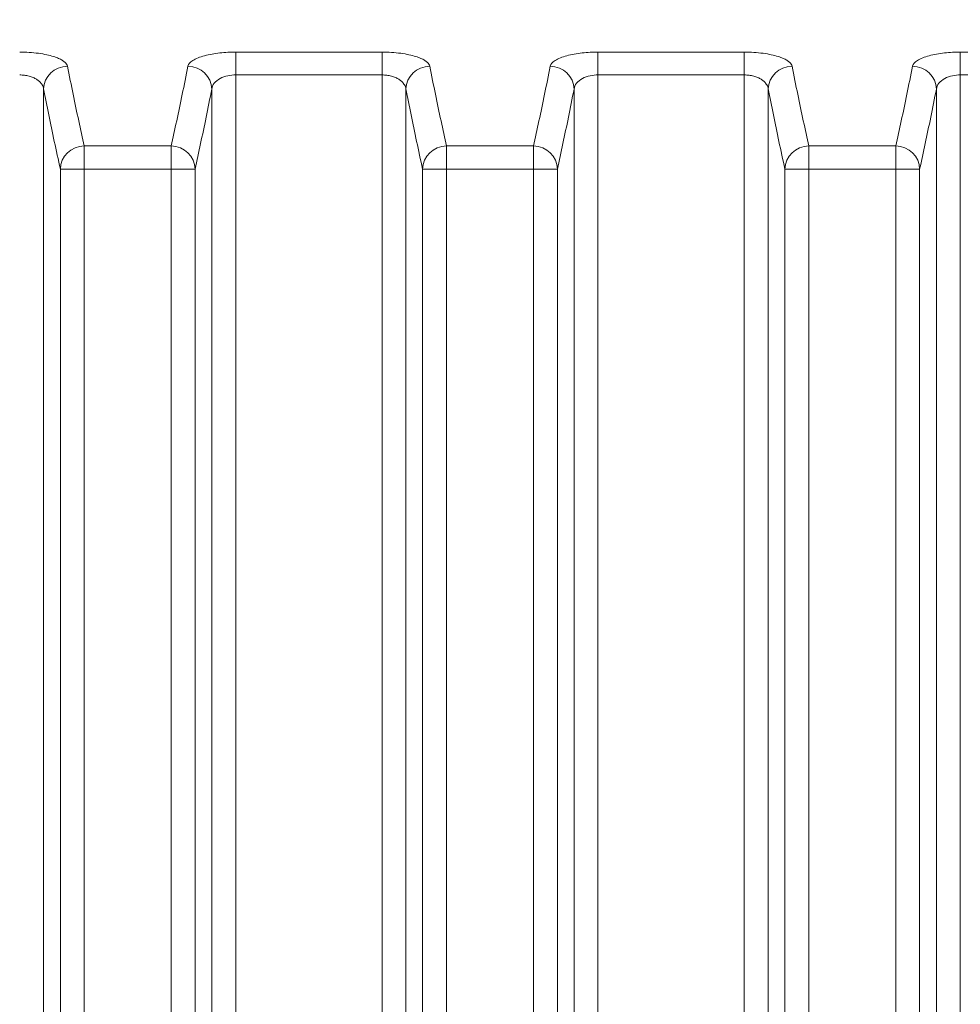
# Model space of a CAD drawing. Header units: millimetres. Extents: x 5 to 589, y 5 to 415.
# Tile 30 of 256: x 219 to 230, y 219 to 231. Entities that reach past the tile are written whole.
import ezdxf

# ---------------------------------------------------------------- set-up
doc = ezdxf.new("R2010")
doc.units = ezdxf.units.MM
doc.layers.add('Sichtbar schmal (ISO)', color=7, linetype='Continuous', lineweight=18)
doc.layers.add('Symbol (ISO)', color=7, linetype='Continuous', lineweight=25)
doc.styles.add('Notiztext (ISO)', font='isocpeur.ttf')
doc.dimstyles.new('Standard - Methode 1b (ISO)$7', dxfattribs={"dimtxt": 3.5, "dimasz": 2.5, "dimexe": 2, "dimexo": 0, "dimgap": 0.762, "dimtad": 1, "dimtoh": 1, "dimdsep": 46, "dimtxsty": 'Notiztext (ISO)', "dimcen": 0.09, "dimdle": 10, "dimclrd": 256, "dimclre": 256, "dimclrt": 256, "dimazin": 2, "dimtfac": 1, "dimtmove": 0, "dimatfit": 3, "dimfxl": 1, "dimtolj": 1, "dimlwd": -1, "dimlwe": -1, "dimarcsym": 0})

msp = doc.modelspace()

# ---------------------------------------------------------------- linework, layer by layer
at = {"layer": 'Sichtbar schmal (ISO)'}
for p, q in [((223.05492502, 230.78911802), (221.22009613, 230.78911802)), ((221.22009613, 230.78911802), (221.22009613, 230.50306366)), ((223.05492502, 230.78911802), (223.05492502, 230.50306366)), ((227.59787559, 230.78911802), (225.76304671, 230.78911802)), ((225.76304671, 230.78911802), (225.76304671, 230.50306366)), ((227.59787559, 230.78911802), (227.59787559, 230.50306366)), ((232.14082617, 230.78911802), (230.30599728, 230.78911802)), ((230.30599728, 230.78911802), (230.30599728, 230.50306366)), ((223.05492502, 230.50306366), (221.22009613, 230.50306366)), ((221.22009613, 230.50306366), (221.22009613, 209.06077019)), ((223.05492502, 209.06079732), (223.05492502, 230.50306366)), ((227.59787559, 230.50306366), (225.76304671, 230.50306366)), ((225.76304671, 230.50306366), (225.76304671, 209.06083172)), ((227.59787559, 209.06084827), (227.59787559, 230.50306366)), ((232.14082617, 230.50306366), (230.30599728, 230.50306366)), ((230.30599728, 230.50306366), (230.30599728, 209.06085774)), ((218.81141485, 209.58387044), (218.81141486, 230.32659279)), ((220.92065663, 230.326491), (220.92065571, 209.58390856)), ((223.35436521, 209.5839552), (223.35436543, 230.32659279)), ((225.46360721, 230.326491), (225.46360628, 209.58398543)), ((227.89731578, 209.58401048), (227.897316, 230.32659279)), ((230.00655778, 230.326491), (230.00655685, 209.5840236)), ((219.32104857, 229.61177715), (220.41102201, 229.61177715)), ((219.32104857, 229.3223765), (219.32104857, 229.61177715)), ((220.41102201, 229.61177715), (220.41102201, 229.3223765)), ((223.86399914, 229.61177715), (224.95397259, 229.61177715)), ((223.86399914, 229.3223765), (223.86399914, 229.61177715)), ((224.95397259, 229.61177715), (224.95397259, 229.3223765)), ((228.40694971, 229.61177715), (229.49692316, 229.61177715)), ((228.40694971, 229.3223765), (228.40694971, 229.61177715)), ((229.49692316, 229.61177715), (229.49692316, 229.3223765)), ((219.02160813, 229.3223765), (219.32104857, 229.3223765)), ((219.02160813, 229.3223765), (219.02160816, 211.84875527)), ((219.32104857, 229.3223765), (220.41102201, 229.3223765)), ((219.32104857, 229.3223765), (219.32104857, 211.84875504)), ((220.41102201, 211.84878418), (220.41102201, 229.3223765)), ((220.71046245, 229.3223765), (220.41102201, 229.3223765)), ((220.71046242, 211.84878439), (220.71046245, 229.3223765)), ((223.5645587, 229.3223765), (223.86399914, 229.3223765)), ((223.5645587, 229.3223765), (223.56455873, 211.84886394)), ((223.86399914, 229.3223765), (224.95397259, 229.3223765)), ((223.86399914, 229.3223765), (223.86399914, 211.84886369)), ((224.95397259, 211.84888097), (224.95397259, 229.3223765)), ((225.25341303, 229.3223765), (224.95397259, 229.3223765)), ((225.25341301, 211.84888118), (225.25341303, 229.3223765)), ((228.10750928, 229.3223765), (228.40694971, 229.3223765)), ((228.10750928, 229.3223765), (228.10750933, 211.84889366)), ((228.40694971, 229.3223765), (228.4069497, 211.8488934)), ((228.40694971, 229.3223765), (229.49692316, 229.3223765)), ((229.49692315, 211.84888018), (229.49692316, 229.3223765)), ((229.7963636, 229.3223765), (229.49692316, 229.3223765)), ((229.79636353, 211.84888043), (229.7963636, 229.3223765))]:
    msp.add_line(p, q, dxfattribs=at)
for centre, major_axis, ratio, start_param, end_param in [((219.11085532, 230.32659595), (-0.2943407, -0.05799616), 0.9534210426, 4.5266935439, 6.0794012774), ((220.62121526, 230.3265957), (0.2943407, -0.05799616), 0.9534210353, 0.2034407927, 1.7564917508), ((223.6538059, 230.32659595), (-0.2943407, -0.05799616), 0.9534210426, 4.5266935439, 6.0794012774), ((225.16416584, 230.3265957), (0.2943407, -0.05799616), 0.9534210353, 0.2034407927, 1.7564917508), ((228.19675647, 230.32659595), (-0.2943407, -0.05799616), 0.9534210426, 4.5266935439, 6.0794012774), ((229.70711641, 230.3265957), (0.2943407, -0.05799616), 0.9534210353, 0.2034407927, 1.7564917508), ((219.32104857, 229.32237649), (-0.29274894, -0.06555957), 0.9629941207, 4.4999845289, 6.0546959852), ((220.41102201, 229.32237649), (0.29274894, -0.06555957), 0.9629941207, 0.2284893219, 1.7832007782), ((223.86399914, 229.32237649), (-0.29274894, -0.06555957), 0.9629941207, 4.4999845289, 6.0546959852), ((224.95397259, 229.32237649), (0.29274894, -0.06555957), 0.9629941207, 0.2284893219, 1.7832007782), ((228.40694972, 229.32237649), (-0.29274894, -0.06555957), 0.9629941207, 4.4999845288, 6.0546959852), ((229.49692316, 229.32237649), (0.29274894, -0.06555957), 0.9629941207, 0.2284893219, 1.7832007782)]:
    msp.add_ellipse(centre, major_axis=major_axis, ratio=ratio, start_param=start_param, end_param=end_param, dxfattribs=at)
for points in [[(218.51197445, 230.78911802), (218.55200984, 230.78911708), (218.63246186, 230.78659452), (218.74945146, 230.77507721), (218.85335027, 230.75697189), (218.93787314, 230.73468069), (219.00086461, 230.71121066), (219.04723156, 230.68738255), (219.08023038, 230.66329051), (219.10185162, 230.63881237), (219.10915583, 230.62171034), (219.11085532, 230.61310993)], [(223.05492502, 230.78911802), (223.09496053, 230.78911708), (223.17541271, 230.7865945), (223.29240233, 230.77507717), (223.39630106, 230.75697184), (223.48082382, 230.73468065), (223.54381523, 230.71121064), (223.59018215, 230.68738253), (223.62318096, 230.6632905), (223.6448022, 230.63881237), (223.65210641, 230.62171034), (223.6538059, 230.61310993)], [(227.59787559, 230.78911802), (227.6379111, 230.78911708), (227.71836329, 230.7865945), (227.83535291, 230.77507717), (227.93925164, 230.75697184), (228.0237744, 230.73468065), (228.0867658, 230.71121064), (228.13313273, 230.68738253), (228.16613153, 230.6632905), (228.18775277, 230.63881237), (228.19505698, 230.62171034), (228.19675647, 230.61310993)], [(218.81141486, 230.32659269), (218.83235987, 230.2202933), (218.87582503, 230.00330191), (218.9446798, 229.67240045), (218.9952947, 229.43987623), (219.02160813, 229.3223765)], [(223.35436543, 230.32659269), (223.37531045, 230.2202933), (223.4187756, 230.00330191), (223.48763037, 229.67240045), (223.53824527, 229.43987623), (223.5645587, 229.3223765)], [(227.897316, 230.32659269), (227.91826102, 230.2202933), (227.96172617, 230.00330191), (228.03058095, 229.67240045), (228.08119585, 229.43987623), (228.10750927, 229.3223765)]]:
    msp.add_open_spline(points, degree=3, dxfattribs=at)
for points, knots in [([(220.62121526, 230.61310998), (220.62621464, 230.63823913), (220.64754765, 230.66289655), (220.68376106, 230.68531274), (220.71997447, 230.70772893), (220.77106829, 230.7279027), (220.82995021, 230.74377693), (220.88883214, 230.75965116), (220.95550219, 230.77122146), (221.02262363, 230.77858665), (221.08974506, 230.78595185), (221.15731788, 230.78911222), (221.22009613, 230.78911802)], [0, 0, 0, 0, 0.25, 0.25, 0.25, 0.5, 0.5, 0.5, 0.75, 0.75, 0.75, 1, 1, 1, 1]), ([(225.16416584, 230.61310998), (225.16916522, 230.63823913), (225.19049823, 230.66289655), (225.22671164, 230.68531274), (225.26292505, 230.70772893), (225.31401886, 230.7279027), (225.37290079, 230.74377693), (225.43178272, 230.75965116), (225.49845277, 230.77122146), (225.5655742, 230.77858665), (225.63269564, 230.78595185), (225.70026846, 230.78911222), (225.76304671, 230.78911802)], [0, 0, 0, 0, 0.25, 0.25, 0.25, 0.5, 0.5, 0.5, 0.75, 0.75, 0.75, 1, 1, 1, 1]), ([(229.70711641, 230.61310998), (229.71211579, 230.63823913), (229.7334488, 230.66289655), (229.76966221, 230.68531274), (229.80587562, 230.70772893), (229.85696943, 230.7279027), (229.91585136, 230.74377693), (229.97473329, 230.75965116), (230.04140334, 230.77122146), (230.10852478, 230.77858665), (230.17564621, 230.78595185), (230.24321903, 230.78911222), (230.30599728, 230.78911802)], [0, 0, 0, 0, 0.25, 0.25, 0.25, 0.5, 0.5, 0.5, 0.75, 0.75, 0.75, 1, 1, 1, 1]), ([(218.51197445, 230.50306366), (218.53205326, 230.50306273), (218.5521178, 230.5017964), (218.57190928, 230.49923988), (218.59170077, 230.49668337), (218.6112108, 230.49283666), (218.62961982, 230.48788713), (218.64802884, 230.48293761), (218.66534207, 230.47688525), (218.68104421, 230.47013488), (218.69674635, 230.46338451), (218.71084116, 230.45593613), (218.72312614, 230.44829001), (218.73541113, 230.44064389), (218.74591471, 230.43280003), (218.75503102, 230.42489673), (218.76414734, 230.41699342), (218.77187207, 230.40903065), (218.7784864, 230.40102321), (218.78510072, 230.39301576), (218.79060222, 230.38496363), (218.79515206, 230.37684748), (218.7997019, 230.36873132), (218.80330347, 230.36055114), (218.80602301, 230.35217559), (218.80874253, 230.34380008), (218.81056327, 230.33522921), (218.81141485, 230.32659279)], [0, 0, 0, 0, 0.11111111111, 0.11111111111, 0.11111111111, 0.22222222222, 0.22222222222, 0.22222222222, 0.33333333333, 0.33333333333, 0.33333333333, 0.44444444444, 0.44444444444, 0.44444444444, 0.55555555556, 0.55555555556, 0.55555555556, 0.66666666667, 0.66666666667, 0.66666666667, 0.77777777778, 0.77777777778, 0.77777777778, 0.88888888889, 0.88888888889, 0.88888888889, 0.99999955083, 0.99999955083, 0.99999955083, 0.99999955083]), ([(219.11085532, 230.61310997), (219.13464118, 230.49271129), (219.15828412, 230.37533071), (219.18177848, 230.26101944), (219.20527284, 230.14670816), (219.22861861, 230.03546501), (219.25182911, 229.92725351), (219.27503962, 229.819042), (219.29811485, 229.71386337), (219.32104857, 229.61177715)], [0.00000000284, 0.00000000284, 0.00000000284, 0.00000000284, 0.33333333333, 0.33333333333, 0.33333333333, 0.66666666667, 0.66666666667, 0.66666666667, 1, 1, 1, 1]), ([(220.41102201, 229.61177715), (220.43395189, 229.71384623), (220.45702456, 229.81901261), (220.48023492, 229.92722299), (220.50344527, 230.03543337), (220.52679331, 230.1466868), (220.55028912, 230.26100495), (220.57378494, 230.37532309), (220.59742853, 230.49270685), (220.62121526, 230.61310998)], [0, 0, 0, 0, 0.33333333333, 0.33333333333, 0.33333333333, 0.66666666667, 0.66666666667, 0.66666666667, 0.99999999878, 0.99999999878, 0.99999999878, 0.99999999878]), ([(220.92065697, 230.326491), (220.92318923, 230.35205752), (220.93402452, 230.37669324), (220.95201403, 230.39911544), (220.97000431, 230.42153859), (220.99560991, 230.44174802), (221.02512441, 230.45764583), (221.05463891, 230.47354365), (221.0879502, 230.48512985), (221.12141763, 230.49250772), (221.15488505, 230.49988559), (221.18843097, 230.50305514), (221.22009613, 230.50306366)], [0.00001069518, 0.00001069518, 0.00001069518, 0.00001069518, 0.25, 0.25, 0.25, 0.5, 0.5, 0.5, 0.75, 0.75, 0.75, 1, 1, 1, 1]), ([(223.05492502, 230.50306366), (223.07500388, 230.50306273), (223.09506847, 230.50179639), (223.11485998, 230.49923987), (223.13465148, 230.49668334), (223.15416152, 230.49283663), (223.17257053, 230.4878871), (223.19097955, 230.48293756), (223.20829277, 230.4768852), (223.22399489, 230.47013483), (223.23969702, 230.46338446), (223.2537918, 230.45593608), (223.26607678, 230.44828997), (223.27836175, 230.44064386), (223.28886532, 230.43280001), (223.29798162, 230.4248967), (223.30709793, 230.4169934), (223.31482266, 230.40903064), (223.32143698, 230.40102319), (223.32805131, 230.39301575), (223.3335528, 230.38496362), (223.33810264, 230.37684747), (223.34265248, 230.36873131), (223.34625404, 230.36055113), (223.34897358, 230.35217558), (223.35169311, 230.34380007), (223.35351384, 230.33522921), (223.35436542, 230.32659279)], [0, 0, 0, 0, 0.11111111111, 0.11111111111, 0.11111111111, 0.22222222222, 0.22222222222, 0.22222222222, 0.33333333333, 0.33333333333, 0.33333333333, 0.44444444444, 0.44444444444, 0.44444444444, 0.55555555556, 0.55555555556, 0.55555555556, 0.66666666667, 0.66666666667, 0.66666666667, 0.77777777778, 0.77777777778, 0.77777777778, 0.88888888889, 0.88888888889, 0.88888888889, 0.99999955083, 0.99999955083, 0.99999955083, 0.99999955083]), ([(223.6538059, 230.61310997), (223.67759175, 230.49271129), (223.70123469, 230.37533071), (223.72472905, 230.26101944), (223.74822341, 230.14670816), (223.77156918, 230.03546501), (223.79477969, 229.92725351), (223.81799019, 229.819042), (223.84106542, 229.71386337), (223.86399914, 229.61177715)], [0.00000000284, 0.00000000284, 0.00000000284, 0.00000000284, 0.33333333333, 0.33333333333, 0.33333333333, 0.66666666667, 0.66666666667, 0.66666666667, 1, 1, 1, 1]), ([(224.95397259, 229.61177715), (224.97690246, 229.71384623), (224.99997513, 229.81901261), (225.02318549, 229.92722299), (225.04639585, 230.03543337), (225.06974388, 230.1466868), (225.0932397, 230.26100495), (225.11673551, 230.37532309), (225.14037911, 230.49270685), (225.16416583, 230.61310998)], [0, 0, 0, 0, 0.33333333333, 0.33333333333, 0.33333333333, 0.66666666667, 0.66666666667, 0.66666666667, 0.99999999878, 0.99999999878, 0.99999999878, 0.99999999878]), ([(225.46360755, 230.326491), (225.4661398, 230.35205752), (225.4769751, 230.37669324), (225.49496461, 230.39911544), (225.51295489, 230.42153859), (225.53856049, 230.44174802), (225.56807499, 230.45764583), (225.59758949, 230.47354365), (225.63090077, 230.48512985), (225.6643682, 230.49250772), (225.69783563, 230.49988559), (225.73138154, 230.50305514), (225.76304671, 230.50306366)], [0.00001069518, 0.00001069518, 0.00001069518, 0.00001069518, 0.25, 0.25, 0.25, 0.5, 0.5, 0.5, 0.75, 0.75, 0.75, 1, 1, 1, 1]), ([(227.59787559, 230.50306366), (227.61795446, 230.50306273), (227.63801904, 230.50179639), (227.65781055, 230.49923987), (227.67760206, 230.49668334), (227.69711209, 230.49283663), (227.71552111, 230.4878871), (227.73393012, 230.48293756), (227.75124334, 230.4768852), (227.76694547, 230.47013483), (227.78264759, 230.46338446), (227.79674238, 230.45593608), (227.80902735, 230.44828997), (227.82131232, 230.44064386), (227.83181589, 230.43280001), (227.8409322, 230.4248967), (227.8500485, 230.4169934), (227.85777323, 230.40903064), (227.86438756, 230.40102319), (227.87100188, 230.39301575), (227.87650337, 230.38496362), (227.88105321, 230.37684747), (227.88560306, 230.36873131), (227.88920462, 230.36055113), (227.89192415, 230.35217558), (227.89464368, 230.34380007), (227.89646442, 230.33522921), (227.89731599, 230.32659279)], [0, 0, 0, 0, 0.11111111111, 0.11111111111, 0.11111111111, 0.22222222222, 0.22222222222, 0.22222222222, 0.33333333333, 0.33333333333, 0.33333333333, 0.44444444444, 0.44444444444, 0.44444444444, 0.55555555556, 0.55555555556, 0.55555555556, 0.66666666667, 0.66666666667, 0.66666666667, 0.77777777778, 0.77777777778, 0.77777777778, 0.88888888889, 0.88888888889, 0.88888888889, 0.99999955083, 0.99999955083, 0.99999955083, 0.99999955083]), ([(228.19675647, 230.61310997), (228.22054232, 230.49271129), (228.24418527, 230.37533071), (228.26767963, 230.26101944), (228.29117398, 230.14670816), (228.31451976, 230.03546501), (228.33773026, 229.92725351), (228.36094076, 229.819042), (228.38401599, 229.71386337), (228.40694971, 229.61177715)], [0.00000000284, 0.00000000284, 0.00000000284, 0.00000000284, 0.33333333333, 0.33333333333, 0.33333333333, 0.66666666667, 0.66666666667, 0.66666666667, 1, 1, 1, 1]), ([(229.49692316, 229.61177715), (229.51985303, 229.71384623), (229.54292571, 229.81901261), (229.56613606, 229.92722299), (229.58934642, 230.03543337), (229.61269446, 230.1466868), (229.63619027, 230.26100495), (229.65968609, 230.37532309), (229.68332968, 230.49270685), (229.70711641, 230.61310998)], [0, 0, 0, 0, 0.33333333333, 0.33333333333, 0.33333333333, 0.66666666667, 0.66666666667, 0.66666666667, 0.99999999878, 0.99999999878, 0.99999999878, 0.99999999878]), ([(230.00655812, 230.326491), (230.00909037, 230.35205752), (230.01992567, 230.37669324), (230.03791518, 230.39911544), (230.05590546, 230.42153859), (230.08151106, 230.44174802), (230.11102556, 230.45764583), (230.14054006, 230.47354365), (230.17385135, 230.48512985), (230.20731877, 230.49250772), (230.2407862, 230.49988559), (230.27433212, 230.50305514), (230.30599728, 230.50306366)], [0.00001069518, 0.00001069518, 0.00001069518, 0.00001069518, 0.25, 0.25, 0.25, 0.5, 0.5, 0.5, 0.75, 0.75, 0.75, 1, 1, 1, 1]), ([(220.71046245, 229.3223765), (220.73402023, 229.42757115), (220.75749242, 229.53503169), (220.78049369, 229.64261472), (220.80349496, 229.75019776), (220.82602531, 229.85790329), (220.84925636, 229.97122343), (220.8724874, 230.08454357), (220.89641915, 230.20347831), (220.92065665, 230.32648772)], [0, 0, 0, 0, 0.3333333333, 0.3333333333, 0.3333333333, 0.6666666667, 0.6666666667, 0.6666666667, 1, 1, 1, 1]), ([(225.25341303, 229.3223765), (225.27697081, 229.42757115), (225.30044299, 229.53503169), (225.32344426, 229.64261472), (225.34644553, 229.75019776), (225.36897588, 229.85790329), (225.39220693, 229.97122343), (225.41543798, 230.08454357), (225.43936973, 230.20347831), (225.46360722, 230.32648772)], [0, 0, 0, 0, 0.3333333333, 0.3333333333, 0.3333333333, 0.6666666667, 0.6666666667, 0.6666666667, 1, 1, 1, 1]), ([(229.7963636, 229.3223765), (229.81992138, 229.42757115), (229.84339357, 229.53503169), (229.86639484, 229.64261472), (229.88939611, 229.75019776), (229.91192646, 229.85790329), (229.9351575, 229.97122343), (229.95838855, 230.08454357), (229.9823203, 230.20347831), (230.0065578, 230.32648772)], [0, 0, 0, 0, 0.3333333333, 0.3333333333, 0.3333333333, 0.6666666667, 0.6666666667, 0.6666666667, 1, 1, 1, 1])]:
    msp.add_open_spline(points, degree=3, knots=knots, dxfattribs=at)

# ---------------------------------------------------------------- leaders
at = {"layer": 'Symbol (ISO)', "annotation_type": 0, "has_hookline": 1, "hookline_direction": 0, "text_width": 20.99677991}
msp.add_leader([(203.41355464, 223.21146627), (211.66942089, 245.27699778), (214.16942089, 245.27699778)], dimstyle='Standard - Methode 1b (ISO)$7', override={"dimtad": 0}, dxfattribs=at)

doc.saveas('drawing.dxf')
